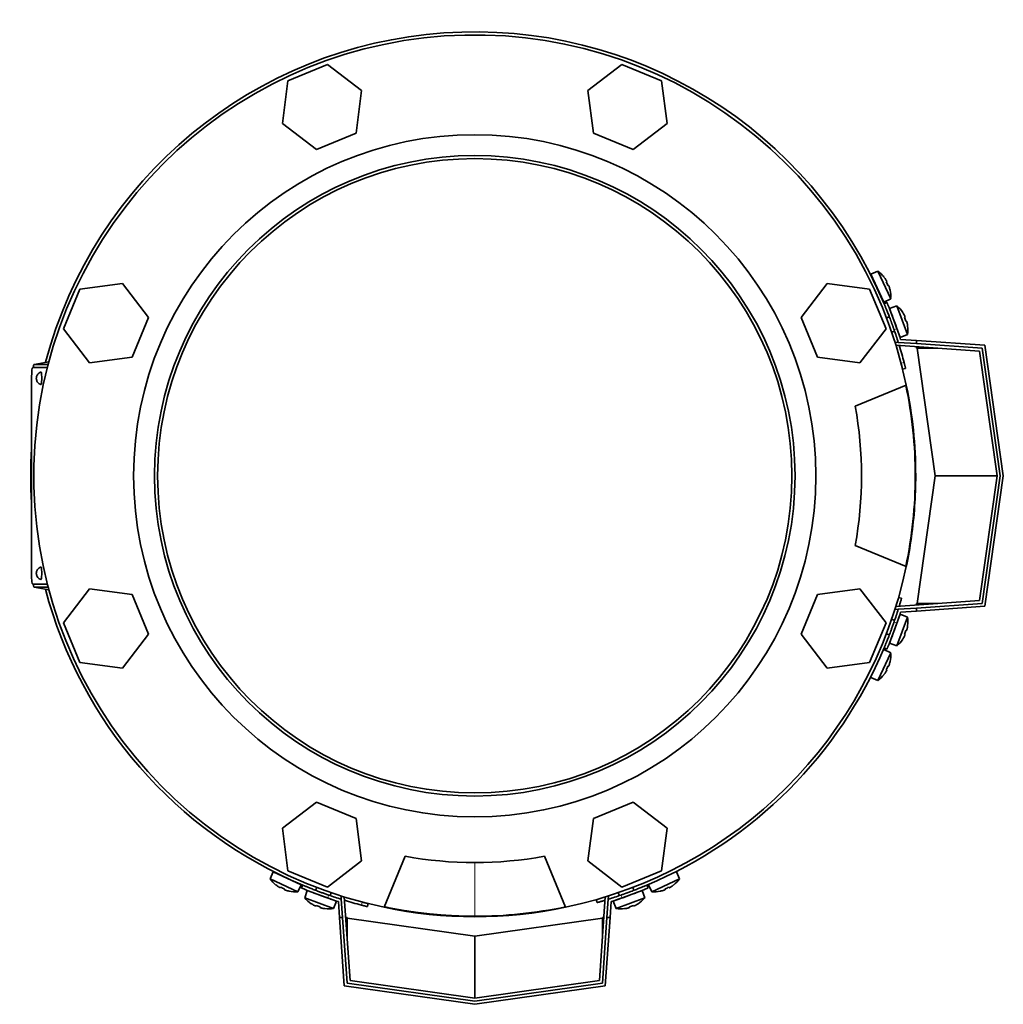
# Model space of a CAD drawing. Header units: millimetres. Extents: x 468 to 1360, y -1443 to 1457.
# Tile 1 of 29: x 471 to 789, y -1443 to -1125. Entities that reach past the tile are written whole.
import ezdxf

# ---------------------------------------------------------------- set-up
doc = ezdxf.new("R2010")
doc.units = ezdxf.units.MM
for name, color, linetype in [('M5X8_UNI7687', 7, 'Continuous'), ('MID_454-2', 7, 'Continuous'), ('VSI344-454_FILTR', 7, 'Continuous'), ('VSI344-454_FLANG', 7, 'Continuous'), ('VSI344-454_TERMI', 7, 'Continuous'), ('VSI344-454_TESTA', 7, 'Continuous'), ('VSI454_DIFFUSORE', 7, 'Continuous')]:
    doc.layers.add(name, color=color, linetype=linetype)

# ---------------------------------------------------------------- blocks, each defined once
blk = doc.blocks.new('SE2')
at = {"layer": 'M5X8_UNI7687', "color": 7, "linetype": 'Continuous', "lineweight": 35}
for p, q in [((748.49, -1206.43), (746.2, -1207.43)), ((750.42, -1216.49), (746.2, -1207.43)), ((748.49, -1206.43), (752.66, -1215.37)), ((750.49, -1208.36), (750.51, -1208.34)), ((751.36, -1209.75), (751.19, -1209.85)), ((751.96, -1211.04), (751.77, -1211.11)), ((750.42, -1216.49), (752.66, -1215.37)), ((752.47, -1212.6), (752.49, -1212.6)), ((754.7, -1217.69), (752.33, -1218.48)), ((752.33, -1218.48), (755.75, -1227.88)), ((758.07, -1226.96), (754.7, -1217.69)), ((752.22, -1221.18), (751.28, -1221.52)), ((756.53, -1219.79), (756.54, -1219.77)), ((757.27, -1221.25), (757.09, -1221.33)), ((757.76, -1222.58), (757.56, -1222.64)), ((758.13, -1224.18), (758.15, -1224.19)), ((752.99, -1226.22), (753.93, -1225.88)), ((755.75, -1227.88), (758.07, -1226.96)), ((755.75, -1317.33), (752.33, -1326.72)), ((758.07, -1318.25), (755.75, -1317.33)), ((753.93, -1319.33), (752.99, -1318.98)), ((754.7, -1327.51), (758.07, -1318.25)), ((751.28, -1323.68), (752.22, -1324.02)), ((757.76, -1322.62), (757.56, -1322.57)), ((758.13, -1321.03), (758.15, -1321.02)), ((752.33, -1326.72), (754.7, -1327.51)), ((756.53, -1325.42), (756.54, -1325.44)), ((757.27, -1323.96), (757.09, -1323.87)), ((752.66, -1329.84), (748.49, -1338.77)), ((752.66, -1329.84), (750.42, -1328.72)), ((752.47, -1332.61), (752.49, -1332.61)), ((751.36, -1335.46), (751.19, -1335.36)), ((751.96, -1334.17), (751.77, -1334.1)), ((746.2, -1337.78), (748.49, -1338.77)), ((750.49, -1336.84), (750.51, -1336.87)), ((553.08, -1400.55), (552.08, -1402.84)), ((561.02, -1407.01), (552.08, -1402.84)), ((553.08, -1400.55), (562.14, -1404.77)), ((684.42, -1402.84), (675.49, -1407.01)), ((684.42, -1402.84), (683.43, -1400.55)), ((554.01, -1404.84), (553.99, -1404.86)), ((555.4, -1405.71), (555.5, -1405.54)), ((556.69, -1406.31), (556.76, -1406.12)), ((561.02, -1407.01), (562.14, -1404.77)), ((567.17, -1405.63), (566.83, -1406.57)), ((669.67, -1406.57), (669.33, -1405.63)), ((674.37, -1404.77), (675.49, -1407.01)), ((679.82, -1406.31), (679.75, -1406.12)), ((681.11, -1405.71), (681.01, -1405.54)), ((682.52, -1404.86), (682.49, -1404.84)), ((558.25, -1406.82), (558.25, -1406.84)), ((564.13, -1406.68), (563.34, -1409.05)), ((563.34, -1409.05), (572.61, -1412.42)), ((573.53, -1410.1), (564.13, -1406.68)), ((571.53, -1408.28), (571.87, -1407.34)), ((672.37, -1406.68), (662.98, -1410.1)), ((663.9, -1412.42), (673.16, -1409.05)), ((664.63, -1407.34), (664.98, -1408.28)), ((673.16, -1409.05), (672.37, -1406.68)), ((678.26, -1406.82), (678.26, -1406.84)), ((565.44, -1410.88), (565.42, -1410.89)), ((566.9, -1411.62), (566.98, -1411.44)), ((568.23, -1412.11), (568.29, -1411.91)), ((569.83, -1412.48), (569.84, -1412.5)), ((572.61, -1412.42), (573.53, -1410.1)), ((662.98, -1410.1), (663.9, -1412.42)), ((666.68, -1412.48), (666.67, -1412.5)), ((668.27, -1412.11), (668.22, -1411.91)), ((669.61, -1411.62), (669.52, -1411.44)), ((671.07, -1410.88), (671.09, -1410.89))]:
    blk.add_line(p, q, dxfattribs=at)
for centre, radius, start, end in [((746.59, -1209.45), 0.5, 5.7321, 25), ((742.69, -1214.58), 10, 38.5916, 54.5414), ((749.12, -1214.89), 0.5, 25, 44.2679), ((742.69, -1214.58), 10, 355.4586, 11.4084), ((748.21, -1225.3), 10, 33.5916, 49.5414), ((748.21, -1225.3), 10, 350.4586, 6.4084), ((754.6, -1226.17), 0.5, 20, 39.2041), ((754.6, -1319.04), 0.5, 320.7959, 340), ((748.21, -1319.91), 10, 353.5916, 9.5414), ((752.54, -1324.67), 0.5, 340, 359.4626), ((748.21, -1319.91), 10, 310.4586, 326.4084), ((742.69, -1330.63), 10, 348.5916, 4.5414), ((742.69, -1330.63), 10, 305.4586, 321.4084), ((560.23, -1397.04), 10, 215.4586, 231.4084), ((555.1, -1400.94), 0.5, 245, 264.2679), ((676.28, -1397.04), 10, 308.5916, 324.5414), ((560.54, -1403.47), 0.5, 225.7321, 245), ((560.23, -1397.04), 10, 258.5916, 274.5414), ((570.95, -1402.56), 10, 220.4586, 236.4084), ((566.18, -1406.89), 0.5, 250, 269.4626), ((571.82, -1408.95), 0.5, 230.7959, 250), ((664.69, -1408.95), 0.5, 290, 309.2041), ((665.55, -1402.56), 10, 303.5916, 319.5414), ((676.28, -1397.04), 10, 265.4586, 281.4084), ((570.95, -1402.56), 10, 263.5916, 279.5414), ((665.55, -1402.56), 10, 260.4586, 276.4084)]:
    blk.add_arc(centre, radius, start, end, dxfattribs=at)
for centre, major_axis, ratio, start_param, end_param in [((742.7, -1214.57), (-4.23, 9.06), 0.996195, 4.833518, 4.948078), ((744.69, -1213.65), (3.91, -8.39), 0.811251, 1.49595, 1.645642), ((742.7, -1214.57), (4.23, -9.06), 0.996195, 1.335108, 1.449667), ((748.23, -1225.3), (-3.42, 9.4), 0.996195, 4.833518, 4.948078), ((750.29, -1224.55), (3.17, -8.7), 0.811251, 1.49595, 1.645642), ((748.23, -1225.3), (3.42, -9.4), 0.996195, 1.335108, 1.449667), ((750.29, -1320.66), (-3.17, -8.7), 0.811251, 1.49595, 1.645642), ((748.23, -1319.91), (3.42, 9.4), 0.996195, 4.833518, 4.948078), ((748.23, -1319.91), (-3.42, -9.4), 0.996195, 1.335108, 1.449667), ((742.7, -1330.63), (4.23, 9.06), 0.996195, 4.833518, 4.948078), ((742.7, -1330.63), (-4.23, -9.06), 0.996195, 1.335108, 1.449667), ((744.69, -1331.56), (-3.91, -8.39), 0.811251, 1.49595, 1.645642), ((560.22, -1397.05), (-9.06, 4.23), 0.996195, 1.335108, 1.449667), ((559.29, -1399.04), (-8.39, 3.91), 0.811251, 1.49595, 1.645642), ((560.22, -1397.05), (9.06, -4.23), 0.996195, 4.833518, 4.948078), ((676.28, -1397.05), (-9.06, -4.23), 0.996195, 1.335108, 1.449667), ((677.21, -1399.04), (-8.39, -3.91), 0.811251, 1.49595, 1.645642), ((676.28, -1397.05), (9.06, 4.23), 0.996195, 4.833518, 4.948078), ((570.95, -1402.58), (-9.4, 3.42), 0.996195, 1.335108, 1.449667), ((570.2, -1404.64), (-8.7, 3.17), 0.811251, 1.49595, 1.645642), ((570.95, -1402.58), (9.4, -3.42), 0.996195, 4.833518, 4.948078), ((665.56, -1402.58), (-9.4, -3.42), 0.996195, 1.335108, 1.449667), ((666.31, -1404.64), (-8.7, -3.17), 0.811251, 1.49595, 1.645642), ((665.56, -1402.58), (9.4, 3.42), 0.996195, 4.833518, 4.948078)]:
    blk.add_ellipse(centre, major_axis=major_axis, ratio=ratio, start_param=start_param, end_param=end_param, dxfattribs=at)
for points in [[(751.36, -1209.75), (751.36, -1209.75), (751.37, -1209.75), (751.37, -1209.74), (751.37, -1209.72), (751.36, -1209.71), (751.36, -1209.69), (751.35, -1209.66), (751.34, -1209.64), (751.32, -1209.61), (751.31, -1209.57), (751.29, -1209.54), (751.27, -1209.5), (751.25, -1209.46), (751.23, -1209.42), (751.2, -1209.38), (751.18, -1209.34), (751.16, -1209.31), (751.15, -1209.3)], [(752.17, -1211.49), (752.17, -1211.47), (752.16, -1211.44), (752.14, -1211.39), (752.13, -1211.35), (752.11, -1211.31), (752.09, -1211.27), (752.08, -1211.23), (752.06, -1211.19), (752.05, -1211.16), (752.03, -1211.13), (752.02, -1211.1), (752.01, -1211.08), (752, -1211.06), (751.99, -1211.05), (751.98, -1211.04), (751.97, -1211.04), (751.97, -1211.04), (751.96, -1211.04)], [(757.27, -1221.25), (757.28, -1221.25), (757.28, -1221.24), (757.28, -1221.24), (757.28, -1221.22), (757.28, -1221.21), (757.27, -1221.19), (757.27, -1221.16), (757.26, -1221.13), (757.25, -1221.1), (757.23, -1221.07), (757.22, -1221.03), (757.2, -1220.99), (757.19, -1220.95), (757.17, -1220.91), (757.15, -1220.87), (757.13, -1220.83), (757.11, -1220.8), (757.1, -1220.78)], [(757.93, -1223.05), (757.93, -1223.03), (757.92, -1223), (757.91, -1222.95), (757.89, -1222.91), (757.88, -1222.87), (757.87, -1222.83), (757.86, -1222.79), (757.85, -1222.75), (757.83, -1222.71), (757.82, -1222.68), (757.81, -1222.65), (757.8, -1222.63), (757.79, -1222.61), (757.78, -1222.6), (757.77, -1222.59), (757.77, -1222.58), (757.76, -1222.58), (757.76, -1222.58)], [(757.76, -1322.62), (757.76, -1322.62), (757.77, -1322.62), (757.77, -1322.62), (757.78, -1322.61), (757.79, -1322.59), (757.8, -1322.58), (757.81, -1322.55), (757.82, -1322.53), (757.83, -1322.49), (757.85, -1322.46), (757.86, -1322.42), (757.87, -1322.38), (757.88, -1322.34), (757.89, -1322.3), (757.91, -1322.25), (757.92, -1322.21), (757.93, -1322.17), (757.93, -1322.16)], [(757.1, -1324.43), (757.11, -1324.41), (757.13, -1324.38), (757.15, -1324.34), (757.17, -1324.3), (757.19, -1324.26), (757.2, -1324.22), (757.22, -1324.18), (757.23, -1324.14), (757.25, -1324.11), (757.26, -1324.07), (757.27, -1324.05), (757.27, -1324.02), (757.28, -1324), (757.28, -1323.99), (757.28, -1323.97), (757.28, -1323.96), (757.28, -1323.96), (757.27, -1323.96)], [(751.15, -1335.91), (751.16, -1335.89), (751.18, -1335.86), (751.2, -1335.82), (751.23, -1335.78), (751.25, -1335.75), (751.27, -1335.71), (751.29, -1335.67), (751.31, -1335.63), (751.32, -1335.6), (751.34, -1335.57), (751.35, -1335.54), (751.36, -1335.52), (751.36, -1335.5), (751.37, -1335.48), (751.37, -1335.47), (751.37, -1335.46), (751.36, -1335.46), (751.36, -1335.46)], [(751.96, -1334.17), (751.97, -1334.17), (751.97, -1334.17), (751.98, -1334.17), (751.99, -1334.16), (752, -1334.14), (752.01, -1334.13), (752.02, -1334.1), (752.03, -1334.08), (752.05, -1334.05), (752.06, -1334.01), (752.08, -1333.98), (752.09, -1333.94), (752.11, -1333.9), (752.13, -1333.86), (752.14, -1333.81), (752.16, -1333.77), (752.17, -1333.74), (752.17, -1333.72)], [(554.95, -1405.5), (554.96, -1405.51), (554.99, -1405.53), (555.03, -1405.55), (555.07, -1405.58), (555.11, -1405.6), (555.15, -1405.62), (555.19, -1405.64), (555.22, -1405.66), (555.26, -1405.67), (555.29, -1405.69), (555.31, -1405.7), (555.34, -1405.71), (555.36, -1405.71), (555.37, -1405.72), (555.39, -1405.72), (555.4, -1405.72), (555.4, -1405.72), (555.4, -1405.71)], [(556.69, -1406.31), (556.69, -1406.32), (556.69, -1406.32), (556.69, -1406.33), (556.7, -1406.34), (556.71, -1406.35), (556.73, -1406.36), (556.75, -1406.37), (556.78, -1406.38), (556.81, -1406.4), (556.84, -1406.41), (556.88, -1406.43), (556.92, -1406.45), (556.96, -1406.46), (557, -1406.48), (557.04, -1406.49), (557.09, -1406.51), (557.12, -1406.52), (557.14, -1406.52)], [(679.37, -1406.52), (679.39, -1406.52), (679.42, -1406.51), (679.46, -1406.49), (679.51, -1406.48), (679.55, -1406.46), (679.59, -1406.45), (679.63, -1406.43), (679.66, -1406.41), (679.7, -1406.4), (679.73, -1406.38), (679.75, -1406.37), (679.78, -1406.36), (679.79, -1406.35), (679.81, -1406.34), (679.82, -1406.33), (679.82, -1406.32), (679.82, -1406.32), (679.82, -1406.31)], [(681.11, -1405.71), (681.11, -1405.72), (681.11, -1405.72), (681.12, -1405.72), (681.13, -1405.72), (681.15, -1405.71), (681.17, -1405.71), (681.19, -1405.7), (681.22, -1405.69), (681.25, -1405.67), (681.28, -1405.66), (681.32, -1405.64), (681.36, -1405.62), (681.4, -1405.6), (681.43, -1405.58), (681.47, -1405.55), (681.51, -1405.53), (681.54, -1405.51), (681.56, -1405.5)], [(566.43, -1411.45), (566.45, -1411.46), (566.48, -1411.48), (566.52, -1411.5), (566.56, -1411.52), (566.6, -1411.54), (566.64, -1411.55), (566.68, -1411.57), (566.72, -1411.58), (566.75, -1411.6), (566.78, -1411.61), (566.81, -1411.62), (566.84, -1411.62), (566.86, -1411.63), (566.87, -1411.63), (566.88, -1411.63), (566.89, -1411.63), (566.9, -1411.63), (566.9, -1411.62)], [(568.23, -1412.11), (568.23, -1412.11), (568.23, -1412.12), (568.24, -1412.12), (568.25, -1412.13), (568.26, -1412.14), (568.28, -1412.15), (568.3, -1412.16), (568.33, -1412.17), (568.36, -1412.18), (568.4, -1412.2), (568.44, -1412.21), (568.48, -1412.22), (568.52, -1412.23), (568.56, -1412.25), (568.6, -1412.26), (568.65, -1412.27), (568.68, -1412.28), (568.7, -1412.28)], [(667.81, -1412.28), (667.82, -1412.28), (667.86, -1412.27), (667.9, -1412.26), (667.95, -1412.25), (667.99, -1412.23), (668.03, -1412.22), (668.07, -1412.21), (668.11, -1412.2), (668.14, -1412.18), (668.18, -1412.17), (668.2, -1412.16), (668.23, -1412.15), (668.24, -1412.14), (668.26, -1412.13), (668.27, -1412.12), (668.27, -1412.12), (668.27, -1412.11), (668.27, -1412.11)], [(669.61, -1411.62), (669.61, -1411.63), (669.61, -1411.63), (669.62, -1411.63), (669.63, -1411.63), (669.65, -1411.63), (669.67, -1411.62), (669.7, -1411.62), (669.72, -1411.61), (669.76, -1411.6), (669.79, -1411.58), (669.83, -1411.57), (669.87, -1411.55), (669.91, -1411.54), (669.95, -1411.52), (669.99, -1411.5), (670.03, -1411.48), (670.06, -1411.46), (670.08, -1411.45)]]:
    blk.add_open_spline(points, degree=3, dxfattribs=at)
at = {"layer": 'MID_454-2', "color": 7, "linetype": 'Continuous', "lineweight": 35}
for p, q in [((754.11, -1229.59), (754.12, -1229.4)), ((754.12, -1229.4), (755.12, -1229.47)), ((781.38, -1232.31), (754.37, -1230.42)), ((787.04, -1272.6), (781.38, -1232.31)), ((781.38, -1312.9), (787.04, -1272.6)), ((754.37, -1314.79), (781.38, -1312.9)), ((754.12, -1315.81), (754.11, -1315.62)), ((755.12, -1315.74), (754.12, -1315.81)), ((575.05, -1408.47), (575.24, -1408.46)), ((575.12, -1409.47), (575.05, -1408.47)), ((576.07, -1408.72), (577.96, -1435.73)), ((658.55, -1435.73), (660.44, -1408.72)), ((661.27, -1408.46), (661.46, -1408.47)), ((661.46, -1408.47), (661.39, -1409.47)), ((577.96, -1435.73), (618.25, -1441.39)), ((618.25, -1441.39), (658.55, -1435.73))]:
    blk.add_line(p, q, dxfattribs=at)
at = {"layer": 'VSI344-454_FILTR', "color": 4, "linetype": 'Continuous', "lineweight": 9}
for p, q in [((756.02, -1236.19), (756.99, -1235.95)), ((754.47, -1314.78), (754.38, -1314.76)), ((660.41, -1408.73), (660.43, -1408.82)), ((581.6, -1411.34), (581.84, -1410.37))]:
    blk.add_line(p, q, dxfattribs=at)
at = {"layer": 'VSI344-454_FILTR', "color": 7, "linetype": 'Continuous', "lineweight": 35}
for p, q in [((756.52, -1238.13), (757.49, -1237.89)), ((756.19, -1312.16), (755.23, -1311.88)), ((657.53, -1409.58), (657.81, -1410.54)), ((583.54, -1411.84), (583.78, -1410.87))]:
    blk.add_line(p, q, dxfattribs=at)
for start, end in [(22.7725, 165.1916), (14.7986, 17.0656), (176.4875, 183.5125), (194.8084, 247.2275), (292.8017, 337.1983), (252.9344, 255.2014)]:
    blk.add_arc((618.25, -1272.6), 143.5, start, end, dxfattribs=at)
for points, knots in [([(756.52, -1238.13), (756.52, -1238.13), (756.52, -1238.13), (756.52, -1238.11), (756.51, -1238.09), (756.5, -1238.07), (756.5, -1238.03), (756.48, -1237.95), (756.44, -1237.81), (756.38, -1237.57), (756.3, -1237.27), (756.23, -1236.97), (756.15, -1236.69), (756.09, -1236.45), (756.05, -1236.28), (756.02, -1236.19)], [0, 0, 0, 0, 0.042103, 0.083814, 0.125314, 0.166786, 0.208415, 0.250382, 0.376122, 0.50071, 0.625019, 0.750518, 0.833796, 0.916472, 1, 1, 1, 1]), ([(756.99, -1235.95), (757, -1235.99), (757.03, -1236.08), (757.06, -1236.2), (757.09, -1236.33), (757.12, -1236.45), (757.16, -1236.57), (757.21, -1236.77), (757.27, -1237.03), (757.35, -1237.33), (757.41, -1237.57), (757.45, -1237.73), (757.48, -1237.83), (757.49, -1237.88), (757.49, -1237.88), (757.49, -1237.89)], [0, 0, 0, 0, 0.04197, 0.083551, 0.124921, 0.166263, 0.207758, 0.249586, 0.375032, 0.499366, 0.623892, 0.749699, 0.833235, 0.916179, 1, 1, 1, 1]), ([(756.19, -1312.16), (756.19, -1312.16), (756.19, -1312.16), (756.19, -1312.17), (756.18, -1312.2), (756.17, -1312.23), (756.16, -1312.27), (756.15, -1312.32), (756.12, -1312.43), (756.06, -1312.63), (755.95, -1312.99), (755.82, -1313.43), (755.7, -1313.85), (755.59, -1314.2), (755.51, -1314.46), (755.46, -1314.63), (755.44, -1314.71)], [0, 0, 0, 0, 0.0360916, 0.0718605, 0.1074196, 0.142884, 0.1783694, 0.2139916, 0.2498648, 0.3760321, 0.5002654, 0.6243037, 0.7502673, 0.8128325, 0.8748978, 0.9284749, 0.9284749, 0.9284749, 0.9284749]), ([(583.54, -1411.84), (583.54, -1411.84), (583.54, -1411.84), (583.52, -1411.84), (583.5, -1411.83), (583.47, -1411.83), (583.44, -1411.82), (583.36, -1411.8), (583.22, -1411.76), (582.98, -1411.7), (582.68, -1411.63), (582.38, -1411.55), (582.1, -1411.48), (581.85, -1411.41), (581.68, -1411.37), (581.6, -1411.34)], [0, 0, 0, 0, 0.042103, 0.083814, 0.125314, 0.166786, 0.208415, 0.250382, 0.376122, 0.50071, 0.625019, 0.750518, 0.833796, 0.916472, 1, 1, 1, 1]), ([(581.84, -1410.37), (581.88, -1410.38), (581.97, -1410.41), (582.1, -1410.44), (582.22, -1410.47), (582.34, -1410.5), (582.46, -1410.54), (582.66, -1410.59), (582.92, -1410.65), (583.22, -1410.73), (583.46, -1410.79), (583.62, -1410.83), (583.72, -1410.86), (583.77, -1410.87), (583.78, -1410.87), (583.78, -1410.87)], [0, 0, 0, 0, 0.04197, 0.083551, 0.124921, 0.166263, 0.207758, 0.249586, 0.375033, 0.499366, 0.623892, 0.749699, 0.833235, 0.916179, 1, 1, 1, 1]), ([(660.36, -1409.79), (660.36, -1409.79), (660.31, -1409.8), (660.2, -1409.84), (660.04, -1409.88), (659.89, -1409.93), (659.74, -1409.98), (659.46, -1410.06), (659.08, -1410.17), (658.64, -1410.3), (658.28, -1410.41), (658.06, -1410.47), (657.93, -1410.51), (657.86, -1410.53), (657.82, -1410.54), (657.81, -1410.54), (657.81, -1410.54)], [0.0715916, 0.0715916, 0.0715916, 0.0715916, 0.0718269, 0.1073717, 0.1428229, 0.1782961, 0.2139067, 0.2497688, 0.3756794, 0.4997397, 0.6239373, 0.7501533, 0.812742, 0.8748331, 0.9370469, 1, 1, 1, 1])]:
    blk.add_open_spline(points, degree=3, knots=knots, dxfattribs=at)
at = {"layer": 'VSI344-454_FLANG', "color": 7, "linetype": 'Continuous', "lineweight": 35}
for p, q in [((570.7, -1139.69), (557.89, -1144.99)), ((581.69, -1148.12), (570.7, -1139.69)), ((665.81, -1139.69), (654.82, -1148.12)), ((678.61, -1144.99), (665.81, -1139.69)), ((557.89, -1144.99), (556.09, -1158.73)), ((680.42, -1158.73), (678.61, -1144.99)), ((579.88, -1161.86), (581.69, -1148.12)), ((654.82, -1148.12), (656.63, -1161.86)), ((556.09, -1158.73), (567.08, -1167.16)), ((669.43, -1167.16), (680.42, -1158.73)), ((567.08, -1167.16), (579.88, -1161.86)), ((656.63, -1161.86), (669.43, -1167.16)), ((490.64, -1212.24), (485.34, -1225.05)), ((504.38, -1210.44), (490.64, -1212.24)), ((512.81, -1221.43), (504.38, -1210.44)), ((732.13, -1210.44), (723.7, -1221.43)), ((745.87, -1212.24), (732.13, -1210.44)), ((751.17, -1225.05), (745.87, -1212.24)), ((507.51, -1234.23), (512.81, -1221.43)), ((723.7, -1221.43), (729, -1234.23)), ((485.34, -1225.05), (493.77, -1236.04)), ((742.74, -1236.04), (751.17, -1225.05)), ((493.77, -1236.04), (507.51, -1234.23)), ((729, -1234.23), (742.74, -1236.04)), ((741.21, -1250.1), (757.7, -1243.27)), ((757.7, -1301.93), (741.21, -1295.1)), ((493.77, -1309.17), (485.34, -1320.16)), ((507.51, -1310.98), (493.77, -1309.17)), ((512.81, -1323.78), (507.51, -1310.98)), ((729, -1310.98), (723.7, -1323.78)), ((742.74, -1309.17), (729, -1310.98)), ((751.17, -1320.16), (742.74, -1309.17)), ((485.34, -1320.16), (490.64, -1332.96)), ((745.87, -1332.96), (751.17, -1320.16)), ((504.38, -1334.77), (512.81, -1323.78)), ((723.7, -1323.78), (732.13, -1334.77)), ((490.64, -1332.96), (504.38, -1334.77)), ((732.13, -1334.77), (745.87, -1332.96)), ((567.08, -1378.05), (556.09, -1386.48)), ((579.88, -1383.35), (567.08, -1378.05)), ((669.43, -1378.05), (656.63, -1383.35)), ((680.42, -1386.48), (669.43, -1378.05)), ((581.69, -1397.09), (579.88, -1383.35)), ((656.63, -1383.35), (654.82, -1397.09)), ((556.09, -1386.48), (557.89, -1400.22)), ((678.61, -1400.22), (680.42, -1386.48)), ((588.92, -1412.05), (595.75, -1395.56)), ((640.75, -1395.56), (647.58, -1412.05)), ((570.7, -1405.52), (581.69, -1397.09)), ((654.82, -1397.09), (665.81, -1405.52)), ((557.89, -1400.22), (570.7, -1405.52)), ((665.81, -1405.52), (678.61, -1400.22))]:
    blk.add_line(p, q, dxfattribs=at)
for radius in [110.25, 103.5]:
    blk.add_circle((618.25, -1272.6), radius, dxfattribs=at)
for radius, start, end in [(142.5, 11.878, 258.122), (125, 349.6302, 10.3698), (142.5, 281.878, 348.122), (125, 259.6302, 280.3698)]:
    blk.add_arc((618.25, -1272.6), radius, start, end, dxfattribs=at)
at = {"layer": 'VSI344-454_TERMI', "color": 7, "linetype": 'Continuous', "lineweight": 35}
for p, q in [((751.46, -1216.6), (750.54, -1216.99)), ((755.12, -1229.47), (761.04, -1229.88)), ((755.86, -1228.52), (761.04, -1228.88)), ((761.04, -1228.88), (783.13, -1230.42)), ((761.04, -1229.88), (761.04, -1228.88)), ((782.26, -1231.36), (761.04, -1229.88)), ((761.04, -1231.35), (761.04, -1230.88)), ((761.25, -1231.36), (761.04, -1231.35)), ((767.92, -1231.36), (761.25, -1231.36)), ((767.04, -1272.6), (761.25, -1231.36)), ((788.05, -1272.6), (782.26, -1231.36)), ((783.13, -1230.42), (789.06, -1272.6)), ((761.25, -1313.84), (767.04, -1272.6)), ((787.04, -1272.6), (767.04, -1272.6)), ((782.26, -1313.84), (788.05, -1272.6)), ((789.06, -1272.6), (783.13, -1314.78)), ((761.04, -1313.86), (761.25, -1313.84)), ((761.04, -1315.33), (782.26, -1313.84)), ((761.04, -1313.86), (761.04, -1314.32)), ((767.92, -1313.84), (761.25, -1313.84)), ((755.12, -1315.74), (761.04, -1315.33)), ((755.86, -1316.69), (761.04, -1316.33)), ((783.13, -1314.78), (761.04, -1316.33)), ((761.04, -1316.33), (761.04, -1315.33)), ((750.54, -1328.22), (751.46, -1328.6)), ((562.64, -1404.89), (562.25, -1405.81)), ((674.25, -1405.81), (673.87, -1404.89)), ((575.12, -1409.47), (575.53, -1415.39)), ((661.39, -1409.47), (660.98, -1415.39)), ((574.17, -1410.21), (574.53, -1415.39)), ((662.34, -1410.21), (661.98, -1415.39)), ((576.07, -1437.48), (574.53, -1415.39)), ((574.53, -1415.39), (575.53, -1415.39)), ((575.53, -1415.39), (577.01, -1436.61)), ((577, -1415.39), (576.53, -1415.39)), ((577, -1415.39), (577.01, -1415.6)), ((577.01, -1415.6), (618.25, -1421.39)), ((577.01, -1422.27), (577.01, -1415.6)), ((618.25, -1421.39), (659.49, -1415.6)), ((659.49, -1436.61), (660.98, -1415.39)), ((659.49, -1415.6), (659.51, -1415.39)), ((659.49, -1422.27), (659.49, -1415.6)), ((659.51, -1415.39), (659.97, -1415.39)), ((661.98, -1415.39), (660.43, -1437.48)), ((660.98, -1415.39), (661.98, -1415.39)), ((618.25, -1441.39), (618.25, -1421.39)), ((618.25, -1443.41), (576.07, -1437.48)), ((577.01, -1436.61), (618.25, -1442.4)), ((618.25, -1442.4), (659.49, -1436.61)), ((660.43, -1437.48), (618.25, -1443.41))]:
    blk.add_line(p, q, dxfattribs=at)
at = {"layer": 'VSI344-454_TERMI', "color": 4, "linetype": 'Continuous', "lineweight": 9}
for p, q in [((754.69, -1225.01), (753.77, -1225.4)), ((753.77, -1319.81), (754.69, -1320.2)), ((571.05, -1408.12), (570.66, -1409.04)), ((665.85, -1409.04), (665.46, -1408.12))]:
    blk.add_line(p, q, dxfattribs=at)
at = {"layer": 'VSI344-454_TERMI', "color": 7, "linetype": 'Continuous', "lineweight": 35}
for radius, start, end in [(144.5, 17.7643, 19.2308), (143.5, 17.4941, 19.2059), (143.5, 340.7941, 342.5059), (144.5, 340.7692, 342.2357), (144.5, 250.7692, 252.2357), (143.5, 250.7941, 252.5059), (143.5, 287.4941, 289.2059), (144.5, 287.7643, 289.2308)]:
    blk.add_arc((618.25, -1272.6), radius, start, end, dxfattribs=at)
for points, knots in [([(753.77, -1225.4), (753.73, -1225.3), (753.67, -1225.12), (753.57, -1224.84), (753.47, -1224.56), (753.37, -1224.29), (753.28, -1224.01), (753.18, -1223.74), (753.08, -1223.47), (752.98, -1223.2), (752.88, -1222.94), (752.79, -1222.67), (752.69, -1222.41), (752.53, -1221.98), (752.31, -1221.4), (752.04, -1220.7), (751.78, -1220.03), (751.54, -1219.42), (751.31, -1218.87), (751.12, -1218.38), (750.94, -1217.96), (750.81, -1217.65), (750.72, -1217.43), (750.65, -1217.27), (750.6, -1217.14), (750.57, -1217.06), (750.54, -1217), (750.54, -1216.99), (750.54, -1216.99)], [0, 0, 0, 0, 0.021018, 0.041935, 0.062772, 0.083551, 0.104297, 0.125029, 0.145773, 0.166549, 0.187381, 0.20829, 0.2293, 0.250431, 0.312491, 0.374707, 0.437523, 0.500061, 0.562591, 0.625422, 0.687637, 0.749714, 0.79185, 0.833578, 0.875076, 0.916526, 0.958107, 1, 1, 1, 1]), ([(751.46, -1216.6), (751.46, -1216.6), (751.46, -1216.61), (751.47, -1216.62), (751.48, -1216.64), (751.49, -1216.67), (751.51, -1216.71), (751.53, -1216.76), (751.55, -1216.82), (751.58, -1216.88), (751.61, -1216.96), (751.64, -1217.04), (751.68, -1217.14), (751.75, -1217.3), (751.86, -1217.57), (752.04, -1217.99), (752.24, -1218.48), (752.46, -1219.03), (752.7, -1219.65), (752.96, -1220.31), (753.23, -1221.02), (753.48, -1221.68), (753.71, -1222.28), (753.91, -1222.81), (754.1, -1223.35), (754.3, -1223.9), (754.49, -1224.45), (754.62, -1224.82), (754.69, -1225.01)], [0, 0, 0, 0, 0.020996, 0.041893, 0.062713, 0.083477, 0.104209, 0.124931, 0.145666, 0.166436, 0.187264, 0.208173, 0.229184, 0.250319, 0.312379, 0.374611, 0.437429, 0.499972, 0.562503, 0.625328, 0.687536, 0.749604, 0.791737, 0.833471, 0.874985, 0.916457, 0.958069, 1, 1, 1, 1]), ([(750.54, -1328.22), (750.54, -1328.22), (750.54, -1328.21), (750.55, -1328.2), (750.56, -1328.18), (750.57, -1328.15), (750.58, -1328.11), (750.6, -1328.06), (750.63, -1328), (750.66, -1327.94), (750.69, -1327.86), (750.72, -1327.78), (750.76, -1327.68), (750.83, -1327.52), (750.94, -1327.25), (751.12, -1326.83), (751.31, -1326.34), (751.54, -1325.79), (751.78, -1325.17), (752.04, -1324.51), (752.31, -1323.8), (752.56, -1323.14), (752.79, -1322.54), (752.98, -1322.01), (753.18, -1321.47), (753.37, -1320.92), (753.57, -1320.37), (753.7, -1320), (753.77, -1319.81)], [0, 0, 0, 0, 0.020997, 0.041893, 0.062713, 0.083477, 0.104209, 0.124931, 0.145666, 0.166436, 0.187265, 0.208173, 0.229184, 0.250319, 0.312379, 0.374611, 0.437429, 0.499972, 0.562502, 0.625327, 0.687534, 0.749602, 0.791735, 0.833469, 0.874983, 0.916456, 0.958068, 1, 1, 1, 1]), ([(754.69, -1320.2), (754.66, -1320.29), (754.59, -1320.48), (754.49, -1320.76), (754.4, -1321.03), (754.3, -1321.31), (754.2, -1321.58), (754.1, -1321.85), (754, -1322.12), (753.91, -1322.39), (753.81, -1322.66), (753.71, -1322.92), (753.61, -1323.18), (753.45, -1323.61), (753.23, -1324.19), (752.96, -1324.9), (752.7, -1325.56), (752.46, -1326.17), (752.24, -1326.73), (752.04, -1327.21), (751.86, -1327.64), (751.74, -1327.94), (751.64, -1328.17), (751.58, -1328.33), (751.52, -1328.45), (751.49, -1328.54), (751.47, -1328.59), (751.46, -1328.6), (751.46, -1328.6)], [0, 0, 0, 0, 0.021018, 0.041934, 0.062771, 0.08355, 0.104295, 0.125028, 0.145771, 0.166547, 0.187379, 0.208288, 0.229298, 0.250429, 0.312489, 0.374705, 0.437522, 0.500061, 0.562591, 0.625422, 0.687637, 0.749714, 0.79185, 0.833578, 0.875077, 0.916526, 0.958107, 1, 1, 1, 1]), ([(570.66, -1409.04), (570.57, -1409.01), (570.38, -1408.94), (570.1, -1408.84), (569.82, -1408.75), (569.55, -1408.65), (569.27, -1408.55), (569, -1408.45), (568.73, -1408.35), (568.47, -1408.26), (568.2, -1408.16), (567.94, -1408.06), (567.67, -1407.96), (567.25, -1407.8), (566.67, -1407.58), (565.96, -1407.31), (565.3, -1407.05), (564.68, -1406.81), (564.13, -1406.59), (563.64, -1406.39), (563.22, -1406.21), (562.91, -1406.09), (562.69, -1405.99), (562.53, -1405.93), (562.41, -1405.88), (562.32, -1405.84), (562.26, -1405.82), (562.26, -1405.81), (562.25, -1405.81)], [0, 0, 0, 0, 0.021018, 0.041934, 0.062771, 0.08355, 0.104295, 0.125028, 0.145771, 0.166547, 0.187379, 0.208288, 0.229298, 0.250429, 0.312489, 0.374705, 0.437522, 0.500061, 0.562591, 0.625422, 0.687637, 0.749714, 0.79185, 0.833578, 0.875077, 0.916526, 0.958107, 1, 1, 1, 1]), ([(562.64, -1404.89), (562.64, -1404.89), (562.64, -1404.89), (562.66, -1404.9), (562.68, -1404.91), (562.71, -1404.92), (562.75, -1404.94), (562.8, -1404.96), (562.86, -1404.98), (562.92, -1405.01), (563, -1405.04), (563.08, -1405.07), (563.17, -1405.11), (563.34, -1405.18), (563.61, -1405.29), (564.03, -1405.47), (564.52, -1405.66), (565.07, -1405.89), (565.68, -1406.13), (566.35, -1406.39), (567.05, -1406.66), (567.72, -1406.91), (568.32, -1407.14), (568.85, -1407.33), (569.39, -1407.53), (569.94, -1407.73), (570.49, -1407.92), (570.86, -1408.05), (571.05, -1408.12)], [0, 0, 0, 0, 0.020997, 0.041893, 0.062713, 0.083477, 0.104209, 0.124931, 0.145666, 0.166436, 0.187265, 0.208173, 0.229184, 0.250319, 0.312379, 0.374611, 0.437429, 0.499972, 0.562502, 0.625327, 0.687534, 0.749602, 0.791735, 0.833469, 0.874983, 0.916456, 0.958068, 1, 1, 1, 1]), ([(665.46, -1408.12), (665.55, -1408.08), (665.74, -1408.02), (666.02, -1407.92), (666.3, -1407.82), (666.57, -1407.72), (666.84, -1407.63), (667.12, -1407.53), (667.39, -1407.43), (667.65, -1407.33), (667.92, -1407.24), (668.18, -1407.14), (668.45, -1407.04), (668.87, -1406.88), (669.45, -1406.66), (670.16, -1406.39), (670.82, -1406.13), (671.43, -1405.89), (671.99, -1405.66), (672.48, -1405.47), (672.9, -1405.29), (673.21, -1405.16), (673.43, -1405.07), (673.59, -1405.01), (673.71, -1404.95), (673.8, -1404.92), (673.86, -1404.89), (673.86, -1404.89), (673.87, -1404.89)], [0, 0, 0, 0, 0.021018, 0.041935, 0.062772, 0.083551, 0.104297, 0.125029, 0.145773, 0.166549, 0.187381, 0.20829, 0.2293, 0.250431, 0.312491, 0.374707, 0.437523, 0.500061, 0.562591, 0.625422, 0.687637, 0.749714, 0.79185, 0.833578, 0.875076, 0.916526, 0.958107, 1, 1, 1, 1]), ([(674.25, -1405.81), (674.25, -1405.81), (674.25, -1405.81), (674.24, -1405.82), (674.22, -1405.83), (674.18, -1405.84), (674.14, -1405.86), (674.1, -1405.88), (674.04, -1405.9), (673.97, -1405.93), (673.9, -1405.96), (673.81, -1405.99), (673.72, -1406.03), (673.56, -1406.1), (673.28, -1406.21), (672.86, -1406.39), (672.38, -1406.59), (671.82, -1406.81), (671.21, -1407.05), (670.55, -1407.31), (669.84, -1407.58), (669.18, -1407.83), (668.57, -1408.06), (668.04, -1408.26), (667.5, -1408.45), (666.96, -1408.65), (666.41, -1408.85), (666.03, -1408.98), (665.85, -1409.04)], [0, 0, 0, 0, 0.020996, 0.041893, 0.062713, 0.083477, 0.104209, 0.124931, 0.145666, 0.166436, 0.187264, 0.208173, 0.229184, 0.250319, 0.312379, 0.374611, 0.437429, 0.499972, 0.562503, 0.625328, 0.687536, 0.749604, 0.791737, 0.833471, 0.874985, 0.916457, 0.958069, 1, 1, 1, 1])]:
    blk.add_open_spline(points, degree=3, knots=knots, dxfattribs=at)
at = {"layer": 'VSI344-454_TESTA', "color": 7, "linetype": 'Continuous', "lineweight": 35}
for p, q in [((480.12, -1237.6), (475.39, -1237.6)), ((480.61, -1235.72), (475.87, -1236.61)), ((480.38, -1236.6), (475.89, -1236.6)), ((475.02, -1240.6), (475.02, -1304.6)), ((475.39, -1307.6), (480.12, -1307.6)), ((475.87, -1308.6), (480.61, -1309.48)), ((480.38, -1308.6), (475.89, -1308.6))]:
    blk.add_line(p, q, dxfattribs=at)
at = {"layer": 'VSI344-454_TESTA', "color": 4, "linetype": 'Continuous', "lineweight": 9}
for p, q in [((480.61, -1235.73), (475.89, -1236.6)), ((475.89, -1308.6), (480.61, -1309.48)), ((618.25, -1397.53), (618.25, -1414.96))]:
    blk.add_line(p, q, dxfattribs=at)
at = {"layer": 'VSI344-454_TESTA', "color": 7, "linetype": 'Continuous', "lineweight": 35}
for start, end in [(90, 270), (270, 90)]:
    blk.add_arc((618.25, -1272.6), 102.5, start, end, dxfattribs=at)
for centre, major_axis, start_param, end_param in [((475.39, -1240.6), (0, 3), 0, 1.570796), ((478.07, -1241.1), (0, -2), 0, 3.17279), ((478.07, -1241.1), (0, -2), 6.249549, 6.283185), ((475.39, -1304.6), (0, 3), 1.570796, 3.141593), ((478.07, -1304.1), (0, -2), 0, 3.17279), ((478.07, -1304.1), (0, -2), 6.249549, 6.283185)]:
    blk.add_ellipse(centre, major_axis=major_axis, ratio=0.121869, start_param=start_param, end_param=end_param, dxfattribs=at)
at = {"layer": 'VSI344-454_TESTA', "color": 4, "linetype": 'Continuous', "lineweight": 9}
for centre in [(476.58, -1241.1), (476.58, -1304.1)]:
    blk.add_ellipse(centre, major_axis=(0, 0.0635), ratio=0.121869, dxfattribs=at)
at = {"layer": 'VSI344-454_TESTA', "color": 7, "linetype": 'Continuous', "lineweight": 35}
for points, degree in [([(475.89, -1236.6), (475.69, -1236.6), (475.55, -1237.6)], 2), ([(475.55, -1307.6), (475.69, -1308.6), (475.89, -1308.6)], 2), ([(647.52, -1411.92), (637.91, -1413.94), (628.08, -1414.96), (618.25, -1414.96)], 3)]:
    blk.add_open_spline(points, degree=degree, dxfattribs=at)
for points, knots in [([(478.06, -1239.12), (478.02, -1239.13), (477.79, -1239.15), (477.42, -1239.38), (477.04, -1239.72), (476.8, -1240.08), (476.65, -1240.42), (476.58, -1240.73), (476.56, -1240.96), (476.56, -1241.08), (476.56, -1241.1)], [0, 0, 0, 0, 0.04341, 0.266302, 0.453394, 0.613667, 0.749313, 0.863359, 0.972829, 1, 1, 1, 1]), ([(476.56, -1241.1), (476.56, -1241.15), (476.56, -1241.38), (476.63, -1241.77), (476.86, -1242.26), (477.23, -1242.69), (477.67, -1243), (477.96, -1243.06), (478.06, -1243.07)], [0, 0, 0, 0, 0.046258, 0.268758, 0.425646, 0.653757, 0.894761, 1, 1, 1, 1]), ([(757.57, -1243.33), (759.59, -1252.95), (760.61, -1262.78), (760.61, -1282.43), (759.59, -1292.26), (757.57, -1301.88)], [0.0067105, 0.0067105, 0.0067105, 0.0067105, 0.5, 0.5, 0.9932949, 0.9932949, 0.9932949, 0.9932949]), ([(478.06, -1302.12), (478.02, -1302.13), (477.79, -1302.15), (477.42, -1302.38), (477.04, -1302.72), (476.8, -1303.08), (476.65, -1303.42), (476.58, -1303.73), (476.56, -1303.96), (476.56, -1304.08), (476.56, -1304.1)], [0, 0, 0, 0, 0.04341, 0.266302, 0.453394, 0.613667, 0.749313, 0.863359, 0.972829, 1, 1, 1, 1]), ([(476.56, -1304.1), (476.56, -1304.15), (476.56, -1304.38), (476.63, -1304.77), (476.86, -1305.26), (477.23, -1305.69), (477.67, -1306), (477.96, -1306.06), (478.06, -1306.07)], [0, 0, 0, 0, 0.046258, 0.268758, 0.425646, 0.653757, 0.894761, 1, 1, 1, 1])]:
    blk.add_open_spline(points, degree=3, knots=knots, dxfattribs=at)
blk.add_rational_spline([(588.98, -1411.92), (598.62, -1413.94), (608.41, -1414.96), (618.25, -1414.96)], [0.999854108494, 0.996331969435, 0.996380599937, 1], degree=3, dxfattribs=at)
at = {"layer": 'VSI454_DIFFUSORE', "color": 7, "linetype": 'Continuous', "lineweight": 35}
for start, end in [(0, 11.878), (352.0226, 0), (348.122, 351.9467), (258.122, 281.878)]:
    blk.add_arc((618.25, -1272.6), 142.5, start, end, dxfattribs=at)

msp = doc.modelspace()

# ---------------------------------------------------------------- block references
msp.add_blockref('SE2', (0, 0))

doc.saveas('drawing.dxf')
